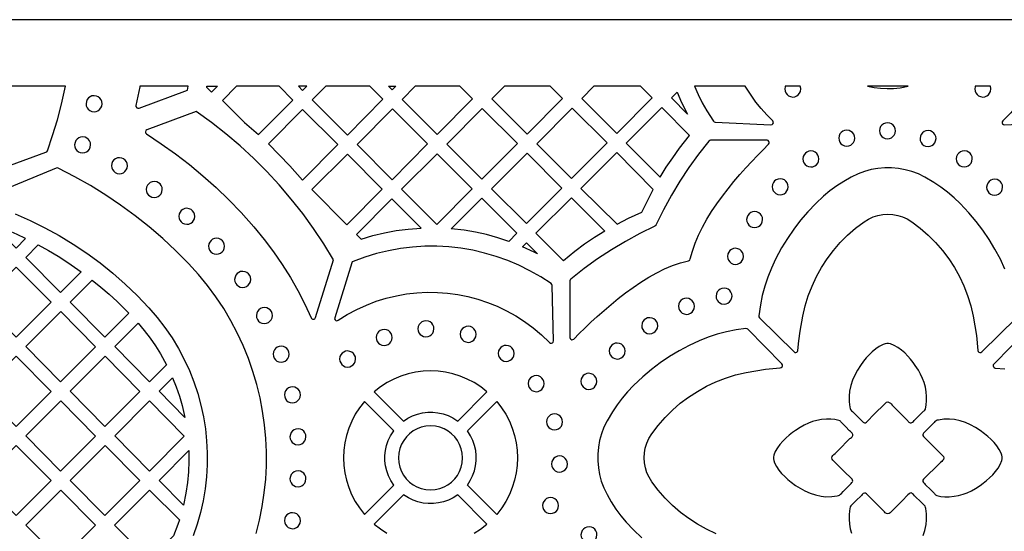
# Model space of a CAD drawing. Header units: millimetres. Extents: x -1176 to 822, y -1617 to -119.
# Tile 55 of 119: x -689 to -482, y -227 to -119. Entities that reach past the tile are written whole.
import ezdxf

# ---------------------------------------------------------------- set-up
doc = ezdxf.new("R2010")
doc.units = ezdxf.units.MM
doc.layers.add('pattern', color=5, linetype='Continuous', true_color=0x0000ff)

msp = doc.modelspace()

# ---------------------------------------------------------------- linework, layer by layer
at = {"layer": 'pattern'}
for points in [[(-1176, -1616.8), (822, -1616.8), (822, -118.96), (-1176, -118.96)], [(-692.64, -132.96), (-693.45, -136.12), (-694.38, -139.25), (-695.44, -142.34), (-696.62, -145.39), (-697.93, -148.4), (-699.5, -151.63), (-699.56, -151.86), (-699.5, -152.07), (-699.36, -152.24), (-699.17, -152.33), (-698.91, -152.31), (-683.94, -146.86), (-683.79, -146.78), (-683.65, -146.57), (-682.54, -143.32), (-681.54, -140.04), (-680.67, -136.72), (-679.83, -132.96)], [(-647.86, -132.96), (-649.13, -134.23), (-650.12, -133.23), (-650.08, -132.96)], [(-643.81, -132.96), (-646.82, -135.96), (-642.15, -140.58), (-639.23, -143.12), (-631.96, -135.86), (-634.83, -132.96)], [(-629.06, -132.96), (-630.8, -132.96), (-629.94, -133.83)], [(-615.81, -132.96), (-625.02, -132.96), (-627.89, -135.84), (-620.5, -143.23), (-613.04, -135.7)], [(-610.33, -132.96), (-611.07, -133.71), (-611.83, -132.96)], [(-596.82, -132.96), (-606.23, -132.96), (-609.01, -135.72), (-601.6, -143.12), (-594.16, -135.62)], [(-577.81, -132.96), (-587.43, -132.96), (-590.11, -135.61), (-582.7, -143.02), (-575.26, -135.51)], [(-558.85, -132.96), (-568.62, -132.96), (-571.19, -135.53), (-563.84, -142.88), (-556.38, -135.43)], [(-548.92, -138.81), (-552.31, -135.41), (-551.14, -134.23), (-550.18, -136.37)], [(-547.49, -132.96), (-546.7, -134.71), (-545.83, -136.43), (-544.88, -138.11), (-543.46, -140.34), (-543.32, -140.48), (-543.09, -140.55), (-531.37, -141.07), (-531.13, -141.03), (-530.96, -140.89), (-530.87, -140.69), (-530.88, -140.47), (-531.01, -140.25), (-532.26, -138.97), (-533.44, -137.65), (-534.54, -136.29), (-535.56, -134.87), (-536.78, -132.96)], [(-528.36, -132.96), (-528.38, -133.05), (-528.46, -133.54), (-528.4, -133.98), (-528.24, -134.38), (-527.99, -134.71), (-527.66, -134.98), (-527.27, -135.15), (-526.77, -135.23), (-526.34, -135.17), (-525.94, -135.01), (-525.61, -134.76), (-525.34, -134.43), (-525.16, -134.04), (-525.09, -133.54), (-525.09, -133.45), (-525.19, -132.96)], [(-511.03, -132.96), (-509.68, -133.23), (-508.32, -133.39), (-506.95, -133.46), (-505.57, -133.42), (-504.21, -133.28), (-502.53, -132.96)], [(-488.37, -132.96), (-488.4, -133.05), (-488.47, -133.54), (-488.41, -133.98), (-488.25, -134.38), (-488, -134.71), (-487.67, -134.98), (-487.29, -135.15), (-486.79, -135.23), (-486.35, -135.17), (-485.95, -135.01), (-485.62, -134.76), (-485.35, -134.43), (-485.18, -134.04), (-485.1, -133.54), (-485.1, -133.45), (-485.2, -132.96)], [(-476.78, -132.96), (-477.7, -134.42), (-478.69, -135.85), (-479.77, -137.23), (-480.92, -138.56), (-482.55, -140.25), (-482.68, -140.45), (-482.69, -140.67), (-482.61, -140.87), (-482.45, -141.02), (-482.19, -141.07), (-470.48, -140.55), (-470.28, -140.51), (-470.1, -140.34), (-469.04, -138.7), (-468.06, -137.03), (-467.16, -135.32), (-466.07, -132.96)], [(-675.5, -136.64), (-675.45, -137.07), (-675.28, -137.47), (-675.03, -137.8), (-674.71, -138.07), (-674.32, -138.24), (-673.82, -138.32), (-673.38, -138.26), (-672.99, -138.1), (-672.65, -137.85), (-672.39, -137.52), (-672.21, -137.14), (-672.13, -136.64), (-672.19, -136.2), (-672.35, -135.8), (-672.61, -135.47), (-672.93, -135.2), (-673.32, -135.02), (-673.82, -134.95), (-674.26, -135.01), (-674.65, -135.17), (-674.99, -135.42), (-675.25, -135.75), (-675.43, -136.14)], [(-637.14, -145.08), (-634.84, -147.36), (-632.62, -149.7), (-629.98, -152.71), (-622.55, -145.2), (-629.94, -137.88)], [(-611.1, -152.62), (-603.66, -145.11), (-611.03, -137.74), (-618.47, -145.25)], [(-592.13, -137.64), (-599.57, -145.15), (-592.24, -152.49), (-584.73, -145.04)], [(-573.34, -152.38), (-565.86, -144.9), (-573.23, -137.54), (-580.67, -145.05)], [(-554.69, -152.1), (-553.4, -150.02), (-552.05, -147.99), (-550.64, -146.01), (-548.54, -143.29), (-554.34, -137.43), (-561.82, -144.91)], [(-508.54, -142.34), (-508.48, -142.77), (-508.32, -143.17), (-508.07, -143.51), (-507.74, -143.77), (-507.35, -143.95), (-506.85, -144.02), (-506.42, -143.97), (-506.02, -143.8), (-505.69, -143.55), (-505.42, -143.22), (-505.25, -142.84), (-505.17, -142.34), (-505.23, -141.9), (-505.39, -141.5), (-505.64, -141.17), (-505.97, -140.9), (-506.35, -140.73), (-506.85, -140.65), (-507.29, -140.71), (-507.69, -140.87), (-508.02, -141.12), (-508.29, -141.45), (-508.46, -141.84)], [(-517.11, -143.89), (-517.05, -144.33), (-516.89, -144.72), (-516.64, -145.06), (-516.31, -145.32), (-515.92, -145.5), (-515.42, -145.58), (-514.98, -145.52), (-514.59, -145.36), (-514.25, -145.1), (-513.99, -144.78), (-513.81, -144.39), (-513.74, -143.89), (-513.79, -143.45), (-513.96, -143.06), (-514.21, -142.72), (-514.54, -142.46), (-514.92, -142.28), (-515.42, -142.2), (-515.86, -142.26), (-516.25, -142.42), (-516.59, -142.68), (-516.85, -143), (-517.03, -143.39)], [(-500, -143.97), (-499.94, -144.41), (-499.78, -144.81), (-499.53, -145.14), (-499.2, -145.41), (-498.82, -145.58), (-498.32, -145.66), (-497.88, -145.6), (-497.49, -145.44), (-497.15, -145.19), (-496.88, -144.86), (-496.71, -144.47), (-496.63, -143.97), (-496.69, -143.54), (-496.85, -143.14), (-497.1, -142.8), (-497.43, -142.54), (-497.82, -142.36), (-498.32, -142.29), (-498.75, -142.34), (-499.15, -142.51), (-499.49, -142.76), (-499.75, -143.09), (-499.93, -143.47)], [(-677.91, -145.3), (-677.85, -145.74), (-677.69, -146.13), (-677.44, -146.47), (-677.11, -146.74), (-676.72, -146.91), (-676.22, -146.99), (-675.79, -146.93), (-675.39, -146.77), (-675.05, -146.52), (-674.79, -146.19), (-674.61, -145.8), (-674.54, -145.3), (-674.6, -144.86), (-674.76, -144.47), (-675.01, -144.13), (-675.34, -143.87), (-675.72, -143.69), (-676.22, -143.62), (-676.66, -143.67), (-677.05, -143.84), (-677.39, -144.09), (-677.66, -144.41), (-677.83, -144.8)], [(-544.07, -144.34), (-544.25, -144.36), (-544.45, -144.51), (-546.61, -147.26), (-548.64, -150.06), (-550.55, -152.94), (-552.33, -155.9), (-553.99, -158.94), (-555.59, -162.19), (-555.62, -162.25), (-555.82, -162.42), (-558.96, -163.96), (-562, -165.61), (-564.96, -167.39), (-567.84, -169.28), (-570.65, -171.31), (-573.5, -173.55), (-573.62, -173.68), (-573.67, -173.92), (-573.67, -185.8), (-573.62, -186.03), (-573.48, -186.19), (-573.28, -186.28), (-573.07, -186.27), (-572.85, -186.14), (-571.73, -185.01), (-570.53, -183.83), (-569.26, -182.61), (-567.91, -181.37), (-566.5, -180.11), (-565.03, -178.86), (-563.52, -177.63), (-561.96, -176.42), (-560.36, -175.27), (-558.73, -174.18), (-557.09, -173.16), (-555.42, -172.23), (-553.75, -171.4), (-552.07, -170.69), (-550.4, -170.11), (-548.71, -169.67), (-548.55, -169.62), (-548.44, -169.53), (-548.34, -169.3), (-547.91, -167.64), (-547.33, -165.97), (-546.62, -164.29), (-545.8, -162.62), (-544.87, -160.96), (-543.85, -159.31), (-542.76, -157.68), (-541.6, -156.09), (-540.4, -154.53), (-539.17, -153.01), (-537.92, -151.54), (-536.66, -150.13), (-535.41, -148.79), (-534.19, -147.51), (-533.01, -146.31), (-531.86, -145.17), (-531.73, -144.97), (-531.72, -144.76), (-531.79, -144.56), (-531.95, -144.41), (-532.19, -144.34)], [(-575.36, -154.4), (-582.7, -147.07), (-590.21, -154.51), (-582.84, -161.87)], [(-556.16, -154.69), (-563.84, -146.93), (-571.36, -154.44), (-563.76, -161.96), (-561.37, -160.75), (-558.54, -159.48), (-557.72, -157.74)], [(-524.65, -148.26), (-524.59, -148.7), (-524.43, -149.1), (-524.18, -149.43), (-523.85, -149.7), (-523.46, -149.87), (-522.96, -149.95), (-522.53, -149.89), (-522.13, -149.73), (-521.8, -149.48), (-521.53, -149.15), (-521.36, -148.76), (-521.28, -148.26), (-521.34, -147.83), (-521.5, -147.43), (-521.75, -147.09), (-522.08, -146.83), (-522.47, -146.65), (-522.96, -146.58), (-523.4, -146.64), (-523.8, -146.8), (-524.13, -147.05), (-524.4, -147.38), (-524.58, -147.76)], [(-492.37, -148.24), (-492.31, -148.68), (-492.15, -149.07), (-491.89, -149.41), (-491.57, -149.67), (-491.18, -149.85), (-490.68, -149.93), (-490.24, -149.87), (-489.85, -149.71), (-489.51, -149.45), (-489.25, -149.13), (-489.07, -148.74), (-489, -148.24), (-489.05, -147.8), (-489.22, -147.41), (-489.47, -147.07), (-489.79, -146.81), (-490.18, -146.63), (-490.68, -146.55), (-491.12, -146.61), (-491.51, -146.77), (-491.85, -147.03), (-492.11, -147.35), (-492.29, -147.74)], [(-670.17, -149.68), (-670.11, -150.12), (-669.95, -150.51), (-669.69, -150.85), (-669.37, -151.11), (-668.98, -151.29), (-668.48, -151.37), (-668.04, -151.31), (-667.65, -151.15), (-667.31, -150.89), (-667.05, -150.57), (-666.87, -150.18), (-666.8, -149.68), (-666.85, -149.24), (-667.02, -148.85), (-667.27, -148.51), (-667.59, -148.25), (-667.98, -148.07), (-668.48, -147.99), (-668.92, -148.05), (-669.31, -148.21), (-669.65, -148.47), (-669.91, -148.79), (-670.09, -149.18)], [(-620.6, -162.12), (-613.16, -154.61), (-620.5, -147.28), (-628.02, -154.71)], [(-609.11, -154.61), (-601.7, -162.02), (-594.26, -154.51), (-601.6, -147.17)], [(-662.83, -154.69), (-662.77, -155.13), (-662.61, -155.52), (-662.36, -155.86), (-662.03, -156.12), (-661.64, -156.3), (-661.14, -156.38), (-660.71, -156.32), (-660.31, -156.16), (-659.98, -155.91), (-659.71, -155.58), (-659.53, -155.19), (-659.46, -154.69), (-659.52, -154.25), (-659.68, -153.86), (-659.93, -153.52), (-660.26, -153.26), (-660.64, -153.08), (-661.14, -153), (-661.58, -153.06), (-661.98, -153.22), (-662.31, -153.48), (-662.58, -153.8), (-662.75, -154.19)], [(-531.12, -154.11), (-531.07, -154.54), (-530.9, -154.94), (-530.65, -155.27), (-530.32, -155.54), (-529.94, -155.72), (-529.44, -155.79), (-529, -155.73), (-528.61, -155.57), (-528.27, -155.32), (-528, -154.99), (-527.83, -154.61), (-527.75, -154.11), (-527.81, -153.67), (-527.97, -153.27), (-528.22, -152.94), (-528.55, -152.67), (-528.94, -152.49), (-529.44, -152.42), (-529.88, -152.48), (-530.27, -152.64), (-530.61, -152.89), (-530.87, -153.22), (-531.05, -153.61)], [(-485.98, -154.21), (-485.92, -154.65), (-485.76, -155.04), (-485.51, -155.38), (-485.18, -155.64), (-484.79, -155.82), (-484.29, -155.89), (-483.86, -155.84), (-483.46, -155.67), (-483.12, -155.42), (-482.86, -155.1), (-482.68, -154.71), (-482.61, -154.21), (-482.67, -153.77), (-482.83, -153.38), (-483.08, -153.04), (-483.41, -152.77), (-483.79, -152.6), (-484.29, -152.52), (-484.73, -152.58), (-485.13, -152.74), (-485.46, -152.99), (-485.73, -153.32), (-485.9, -153.71)], [(-617.61, -165.12), (-615.16, -164.39), (-612.69, -163.79), (-610.21, -163.34), (-607.7, -163.01), (-604.96, -162.81), (-611.14, -156.64), (-618.58, -164.15)], [(-586.56, -165.59), (-588.87, -164.82), (-591.2, -164.18), (-593.54, -163.66), (-595.92, -163.25), (-598.65, -162.94), (-592.24, -156.53), (-584.87, -163.9)], [(-566.35, -163.42), (-568.51, -164.77), (-570.6, -166.2), (-572.63, -167.72), (-575.03, -169.7), (-580.82, -163.9), (-573.34, -156.43)], [(-655.98, -160.33), (-655.92, -160.77), (-655.76, -161.16), (-655.51, -161.5), (-655.18, -161.76), (-654.79, -161.94), (-654.29, -162.01), (-653.85, -161.96), (-653.46, -161.79), (-653.12, -161.54), (-652.86, -161.21), (-652.68, -160.83), (-652.61, -160.33), (-652.66, -159.89), (-652.82, -159.5), (-653.08, -159.16), (-653.4, -158.89), (-653.79, -158.72), (-654.29, -158.64), (-654.73, -158.7), (-655.12, -158.86), (-655.46, -159.11), (-655.72, -159.44), (-655.9, -159.83)], [(-536.49, -161.01), (-536.43, -161.45), (-536.27, -161.85), (-536.02, -162.18), (-535.69, -162.45), (-535.3, -162.62), (-534.8, -162.7), (-534.37, -162.64), (-533.97, -162.48), (-533.64, -162.23), (-533.37, -161.9), (-533.2, -161.51), (-533.12, -161.01), (-533.18, -160.58), (-533.34, -160.18), (-533.59, -159.84), (-533.92, -159.58), (-534.31, -159.4), (-534.8, -159.33), (-535.24, -159.38), (-535.64, -159.55), (-535.97, -159.8), (-536.24, -160.13), (-536.41, -160.51)], [(-695.09, -162.07), (-690.23, -167), (-688.22, -164.98), (-690.03, -164.14), (-691.86, -163.34)], [(-649.72, -166.62), (-649.66, -167.06), (-649.5, -167.45), (-649.25, -167.79), (-648.92, -168.05), (-648.54, -168.23), (-648.04, -168.3), (-647.6, -168.25), (-647.2, -168.08), (-646.87, -167.83), (-646.6, -167.5), (-646.43, -167.12), (-646.35, -166.62), (-646.41, -166.18), (-646.57, -165.79), (-646.82, -165.45), (-647.15, -165.18), (-647.54, -165.01), (-648.04, -164.93), (-648.47, -164.99), (-648.87, -165.15), (-649.2, -165.4), (-649.47, -165.73), (-649.65, -166.12)], [(-685.55, -166.34), (-683.44, -167.5), (-681.38, -168.73), (-679.36, -170.02), (-676.51, -172), (-680.88, -176.38), (-688.18, -168.99)], [(-577.64, -174.49), (-579.83, -173.07), (-582.08, -171.78), (-584.4, -170.63), (-586.76, -169.63), (-589.17, -168.77), (-591.62, -168.05), (-594.1, -167.47), (-596.61, -167.05), (-599.14, -166.76), (-601.68, -166.63), (-604.23, -166.64), (-606.78, -166.8), (-609.32, -167.1), (-611.85, -167.56), (-614.36, -168.16), (-616.84, -168.92), (-619.32, -169.84), (-619.47, -169.93), (-619.6, -170.14), (-623.18, -181.65), (-623.2, -181.9), (-623.1, -182.1), (-622.92, -182.24), (-622.7, -182.28), (-622.46, -182.2), (-620.52, -180.99), (-618.53, -179.93), (-616.5, -179), (-614.43, -178.21), (-612.33, -177.56), (-610.2, -177.04), (-608.06, -176.66), (-605.9, -176.42), (-603.73, -176.31), (-601.57, -176.33), (-599.41, -176.49), (-597.27, -176.78), (-595.15, -177.2), (-593.05, -177.75), (-590.99, -178.43), (-588.97, -179.25), (-586.99, -180.19), (-585.07, -181.26), (-583.21, -182.46), (-581.41, -183.78), (-579.69, -185.23), (-577.99, -186.86), (-577.79, -186.99), (-577.57, -187.01), (-577.37, -186.93), (-577.22, -186.77), (-577.16, -186.52), (-577.43, -174.88), (-577.47, -174.68)], [(-580.53, -168.24), (-581.21, -167.89), (-583.66, -166.74), (-582.85, -165.92)], [(-540.52, -168.75), (-540.46, -169.18), (-540.3, -169.58), (-540.04, -169.92), (-539.72, -170.18), (-539.33, -170.36), (-538.83, -170.43), (-538.39, -170.38), (-538, -170.21), (-537.66, -169.96), (-537.4, -169.63), (-537.22, -169.25), (-537.15, -168.75), (-537.2, -168.31), (-537.37, -167.91), (-537.62, -167.58), (-537.94, -167.31), (-538.33, -167.14), (-538.83, -167.06), (-539.27, -167.12), (-539.66, -167.28), (-540, -167.53), (-540.26, -167.86), (-540.44, -168.25)], [(-697.53, -178.37), (-690.18, -171), (-682.88, -178.4), (-690.22, -185.77)], [(-644.23, -173.6), (-644.17, -174.04), (-644.01, -174.43), (-643.75, -174.77), (-643.43, -175.03), (-643.04, -175.21), (-642.54, -175.28), (-642.1, -175.23), (-641.71, -175.06), (-641.37, -174.81), (-641.11, -174.49), (-640.93, -174.1), (-640.86, -173.6), (-640.91, -173.16), (-641.07, -172.77), (-641.33, -172.43), (-641.65, -172.16), (-642.04, -171.99), (-642.54, -171.91), (-642.98, -171.97), (-643.37, -172.13), (-643.71, -172.38), (-643.97, -172.71), (-644.15, -173.1)], [(-674.21, -173.73), (-672.41, -175.2), (-670.66, -176.71), (-668.95, -178.27), (-666.49, -180.71), (-671.53, -185.77), (-678.83, -178.37)], [(-542.93, -177.12), (-542.88, -177.55), (-542.71, -177.95), (-542.46, -178.28), (-542.13, -178.55), (-541.75, -178.73), (-541.25, -178.8), (-540.81, -178.74), (-540.42, -178.58), (-540.08, -178.33), (-539.82, -178), (-539.64, -177.62), (-539.56, -177.12), (-539.62, -176.68), (-539.78, -176.28), (-540.03, -175.95), (-540.36, -175.68), (-540.75, -175.5), (-541.25, -175.43), (-541.68, -175.49), (-542.08, -175.65), (-542.42, -175.9), (-542.68, -176.23), (-542.86, -176.62)], [(-550.84, -179.26), (-550.78, -179.7), (-550.62, -180.09), (-550.37, -180.43), (-550.04, -180.69), (-549.65, -180.87), (-549.15, -180.95), (-548.72, -180.89), (-548.32, -180.73), (-547.98, -180.47), (-547.72, -180.15), (-547.54, -179.76), (-547.47, -179.26), (-547.53, -178.82), (-547.69, -178.43), (-547.94, -178.09), (-548.27, -177.83), (-548.65, -177.65), (-549.15, -177.57), (-549.59, -177.63), (-549.99, -177.79), (-550.32, -178.05), (-550.59, -178.37), (-550.76, -178.76)], [(-639.66, -181.2), (-639.6, -181.64), (-639.44, -182.04), (-639.19, -182.37), (-638.86, -182.64), (-638.48, -182.81), (-637.98, -182.89), (-637.54, -182.83), (-637.14, -182.67), (-636.81, -182.42), (-636.54, -182.09), (-636.37, -181.7), (-636.29, -181.2), (-636.35, -180.76), (-636.51, -180.37), (-636.76, -180.03), (-637.09, -179.77), (-637.48, -179.59), (-637.98, -179.52), (-638.41, -179.57), (-638.81, -179.74), (-639.15, -179.99), (-639.41, -180.32), (-639.59, -180.7)], [(-680.83, -180.38), (-673.53, -187.78), (-680.88, -195.15), (-688.18, -187.75)], [(-605.66, -184), (-605.6, -184.44), (-605.44, -184.83), (-605.19, -185.17), (-604.86, -185.43), (-604.47, -185.61), (-603.97, -185.68), (-603.54, -185.63), (-603.14, -185.46), (-602.81, -185.21), (-602.54, -184.89), (-602.37, -184.5), (-602.29, -184), (-602.35, -183.56), (-602.51, -183.17), (-602.76, -182.83), (-603.09, -182.56), (-603.47, -182.39), (-603.97, -182.31), (-604.41, -182.37), (-604.81, -182.53), (-605.14, -182.78), (-605.41, -183.11), (-605.58, -183.5)], [(-558.57, -183.34), (-558.51, -183.77), (-558.35, -184.17), (-558.1, -184.5), (-557.77, -184.77), (-557.39, -184.95), (-556.89, -185.02), (-556.45, -184.96), (-556.05, -184.8), (-555.72, -184.55), (-555.45, -184.22), (-555.28, -183.84), (-555.2, -183.34), (-555.26, -182.9), (-555.42, -182.5), (-555.67, -182.17), (-556, -181.9), (-556.39, -181.72), (-556.89, -181.65), (-557.32, -181.71), (-557.72, -181.87), (-558.06, -182.12), (-558.32, -182.45), (-558.5, -182.84)], [(-664.55, -182.8), (-663.25, -184.35), (-662.04, -185.94), (-660.91, -187.57), (-659.85, -189.27), (-658.59, -191.55), (-662.18, -195.15), (-669.48, -187.75)], [(-614.45, -185.81), (-614.4, -186.25), (-614.23, -186.64), (-613.98, -186.98), (-613.66, -187.24), (-613.27, -187.42), (-612.77, -187.5), (-612.33, -187.44), (-611.94, -187.28), (-611.6, -187.02), (-611.34, -186.7), (-611.16, -186.31), (-611.08, -185.81), (-611.14, -185.37), (-611.3, -184.98), (-611.55, -184.64), (-611.88, -184.38), (-612.27, -184.2), (-612.77, -184.12), (-613.21, -184.18), (-613.6, -184.34), (-613.94, -184.6), (-614.2, -184.92), (-614.38, -185.31)], [(-596.78, -185.15), (-596.72, -185.59), (-596.56, -185.98), (-596.31, -186.32), (-595.98, -186.59), (-595.59, -186.76), (-595.09, -186.84), (-594.65, -186.78), (-594.26, -186.62), (-593.92, -186.37), (-593.66, -186.04), (-593.48, -185.65), (-593.41, -185.15), (-593.47, -184.71), (-593.63, -184.32), (-593.88, -183.98), (-594.21, -183.72), (-594.59, -183.54), (-595.09, -183.47), (-595.53, -183.52), (-595.92, -183.69), (-596.26, -183.94), (-596.53, -184.26), (-596.7, -184.65)], [(-636.13, -189.33), (-636.07, -189.77), (-635.91, -190.17), (-635.66, -190.5), (-635.33, -190.77), (-634.94, -190.95), (-634.44, -191.02), (-634.01, -190.96), (-633.61, -190.8), (-633.27, -190.55), (-633.01, -190.22), (-632.83, -189.83), (-632.76, -189.33), (-632.82, -188.9), (-632.98, -188.5), (-633.23, -188.17), (-633.56, -187.9), (-633.94, -187.72), (-634.44, -187.65), (-634.88, -187.71), (-635.28, -187.87), (-635.61, -188.12), (-635.88, -188.45), (-636.05, -188.83)], [(-588.77, -189.16), (-588.71, -189.59), (-588.55, -189.99), (-588.29, -190.33), (-587.97, -190.59), (-587.58, -190.77), (-587.08, -190.84), (-586.64, -190.79), (-586.25, -190.62), (-585.91, -190.37), (-585.65, -190.04), (-585.47, -189.66), (-585.39, -189.16), (-585.45, -188.72), (-585.62, -188.32), (-585.87, -187.99), (-586.19, -187.72), (-586.58, -187.55), (-587.08, -187.47), (-587.52, -187.53), (-587.91, -187.69), (-588.25, -187.94), (-588.51, -188.27), (-588.69, -188.66)], [(-565.41, -188.66), (-565.35, -189.1), (-565.19, -189.5), (-564.93, -189.83), (-564.61, -190.1), (-564.22, -190.27), (-563.72, -190.35), (-563.28, -190.29), (-562.89, -190.13), (-562.55, -189.88), (-562.29, -189.55), (-562.11, -189.16), (-562.04, -188.66), (-562.09, -188.22), (-562.26, -187.83), (-562.51, -187.49), (-562.83, -187.23), (-563.22, -187.05), (-563.72, -186.98), (-564.16, -187.04), (-564.55, -187.2), (-564.89, -187.45), (-565.15, -187.78), (-565.33, -188.16)], [(-507.29, -199.61), (-507.04, -199.42), (-506.78, -199.38), (-506.47, -199.47), (-506.24, -199.62), (-506.06, -199.8), (-505.83, -200.06), (-504.59, -201.31), (-503.35, -202.56), (-502.73, -203.19), (-502.6, -203.34), (-502.47, -203.49), (-502.33, -203.63), (-502.07, -203.77), (-501.84, -203.76), (-501.61, -203.64), (-501.39, -203.46), (-501.21, -203.27), (-501.07, -203.12), (-500.17, -202.23), (-499.28, -201.34), (-499.14, -201.22), (-499.01, -201.09), (-498.88, -200.87), (-498.7, -200.02), (-498.62, -199.18), (-498.62, -198.25), (-498.7, -197.22), (-498.87, -196.25), (-499.13, -195.32), (-499.46, -194.43), (-499.87, -193.57), (-500.35, -192.72), (-501, -191.72), (-501.46, -191.08), (-501.99, -190.41), (-502.59, -189.73), (-503.23, -189.07), (-503.92, -188.46), (-504.65, -187.92), (-505.41, -187.48), (-506.22, -187.15), (-506.61, -187.08), (-506.98, -187.08), (-507.34, -187.16), (-507.79, -187.31), (-508.57, -187.71), (-509.33, -188.21), (-510.04, -188.81), (-510.7, -189.45), (-511.31, -190.12), (-511.88, -190.81), (-512.55, -191.72), (-513.18, -192.7), (-513.74, -193.73), (-514.21, -194.8), (-514.58, -195.9), (-514.83, -197.12), (-514.93, -198.13), (-514.91, -199.37), (-514.75, -200.49), (-514.71, -200.75), (-514.61, -201), (-514.43, -201.22), (-514.23, -201.42), (-513.88, -201.74), (-512.39, -203.21), (-512.17, -203.44), (-511.99, -203.61), (-511.82, -203.73), (-511.67, -203.78), (-511.49, -203.75), (-511.29, -203.63), (-511, -203.37), (-509.76, -202.12)], [(-690.22, -204.53), (-682.88, -197.16), (-690.18, -189.77), (-697.53, -197.13)], [(-664.18, -197.16), (-671.53, -204.53), (-678.83, -197.13), (-671.49, -189.77)], [(-622.14, -190.35), (-622.08, -190.78), (-621.92, -191.18), (-621.67, -191.52), (-621.34, -191.78), (-620.96, -191.96), (-620.46, -192.03), (-620.02, -191.97), (-619.62, -191.81), (-619.29, -191.56), (-619.02, -191.23), (-618.85, -190.85), (-618.77, -190.35), (-618.83, -189.91), (-618.99, -189.51), (-619.24, -189.18), (-619.57, -188.91), (-619.96, -188.74), (-620.46, -188.66), (-620.89, -188.72), (-621.29, -188.88), (-621.63, -189.13), (-621.89, -189.46), (-622.07, -189.85)], [(-654.7, -202.64), (-660.14, -197.13), (-657.3, -194.29), (-656.54, -196.21), (-655.87, -198.14), (-655.29, -200.11)], [(-608.72, -203.4), (-607.77, -202.78), (-606.78, -202.29), (-605.74, -201.92), (-604.68, -201.67), (-603.6, -201.54), (-602.52, -201.54), (-601.44, -201.65), (-600.37, -201.89), (-599.33, -202.25), (-598.33, -202.73), (-597.3, -203.4), (-591.13, -197.23), (-592.45, -196.21), (-593.83, -195.32), (-595.27, -194.57), (-596.76, -193.95), (-598.29, -193.48), (-599.84, -193.13), (-601.41, -192.93), (-602.99, -192.86), (-604.58, -192.92), (-606.15, -193.13), (-607.7, -193.47), (-609.23, -193.94), (-610.72, -194.56), (-612.16, -195.3), (-613.54, -196.19), (-614.89, -197.23)], [(-582.47, -195.53), (-582.42, -195.97), (-582.26, -196.37), (-582, -196.7), (-581.68, -196.97), (-581.29, -197.14), (-580.79, -197.22), (-580.35, -197.16), (-579.96, -197), (-579.62, -196.75), (-579.36, -196.42), (-579.18, -196.03), (-579.1, -195.53), (-579.16, -195.1), (-579.32, -194.7), (-579.58, -194.36), (-579.9, -194.1), (-580.29, -193.92), (-580.79, -193.85), (-581.23, -193.9), (-581.62, -194.07), (-581.96, -194.32), (-582.22, -194.65), (-582.4, -195.03)], [(-571.37, -195.05), (-571.32, -195.49), (-571.15, -195.88), (-570.9, -196.22), (-570.57, -196.48), (-570.19, -196.66), (-569.69, -196.73), (-569.25, -196.68), (-568.86, -196.52), (-568.52, -196.26), (-568.26, -195.94), (-568.08, -195.55), (-568.01, -195.05), (-568.06, -194.61), (-568.22, -194.22), (-568.48, -193.88), (-568.8, -193.61), (-569.19, -193.44), (-569.69, -193.36), (-570.13, -193.42), (-570.52, -193.58), (-570.86, -193.83), (-571.12, -194.16), (-571.3, -194.55)], [(-633.76, -197.89), (-633.7, -198.33), (-633.54, -198.73), (-633.29, -199.06), (-632.96, -199.33), (-632.58, -199.5), (-632.07, -199.58), (-631.64, -199.52), (-631.24, -199.36), (-630.91, -199.11), (-630.64, -198.78), (-630.47, -198.39), (-630.39, -197.89), (-630.45, -197.46), (-630.61, -197.06), (-630.86, -196.72), (-631.19, -196.46), (-631.58, -196.28), (-632.07, -196.21), (-632.51, -196.26), (-632.91, -196.43), (-633.25, -196.68), (-633.51, -197.01), (-633.69, -197.39)], [(-680.88, -213.92), (-688.18, -206.52), (-680.83, -199.15), (-673.53, -206.55)], [(-669.48, -206.52), (-662.14, -199.15), (-654.84, -206.55), (-662.18, -213.92)], [(-616.93, -223.03), (-610.76, -216.86), (-611.38, -215.92), (-611.87, -214.92), (-612.24, -213.89), (-612.49, -212.82), (-612.62, -211.74), (-612.63, -210.66), (-612.51, -209.58), (-612.27, -208.52), (-611.91, -207.48), (-611.43, -206.48), (-610.76, -205.44), (-616.93, -199.28), (-617.95, -200.59), (-618.84, -201.98), (-619.59, -203.42), (-620.21, -204.91), (-620.69, -206.43), (-621.03, -207.98), (-621.24, -209.56), (-621.31, -211.14), (-621.24, -212.72), (-621.04, -214.29), (-620.7, -215.85), (-620.22, -217.37), (-619.61, -218.86), (-618.86, -220.3), (-617.97, -221.69)], [(-595.26, -216.87), (-594.64, -215.92), (-594.15, -214.92), (-593.77, -213.89), (-593.52, -212.82), (-593.4, -211.75), (-593.39, -210.66), (-593.51, -209.58), (-593.75, -208.52), (-594.11, -207.48), (-594.59, -206.48), (-595.26, -205.44), (-589.09, -199.28), (-588.06, -200.59), (-587.18, -201.98), (-586.42, -203.42), (-585.81, -204.91), (-585.33, -206.43), (-584.99, -207.98), (-584.78, -209.56), (-584.71, -211.14), (-584.78, -212.72), (-584.98, -214.29), (-585.32, -215.85), (-585.8, -217.37), (-586.41, -218.86), (-587.16, -220.3), (-588.04, -221.69), (-589.09, -223.03)], [(-578.6, -203.56), (-578.54, -204), (-578.38, -204.4), (-578.13, -204.73), (-577.8, -205), (-577.41, -205.17), (-576.91, -205.25), (-576.48, -205.19), (-576.08, -205.03), (-575.75, -204.78), (-575.48, -204.45), (-575.3, -204.06), (-575.23, -203.56), (-575.29, -203.13), (-575.45, -202.73), (-575.7, -202.39), (-576.03, -202.13), (-576.42, -201.95), (-576.91, -201.88), (-577.35, -201.93), (-577.75, -202.1), (-578.08, -202.35), (-578.35, -202.68), (-578.52, -203.06)], [(-518.33, -211.66), (-518.51, -211.41), (-518.56, -211.16), (-518.47, -210.85), (-518.32, -210.62), (-518.13, -210.43), (-517.87, -210.2), (-516.62, -208.96), (-515.37, -207.72), (-514.74, -207.1), (-514.6, -206.97), (-514.44, -206.85), (-514.31, -206.71), (-514.17, -206.45), (-514.17, -206.21), (-514.29, -205.98), (-514.47, -205.77), (-514.66, -205.58), (-514.81, -205.44), (-515.7, -204.55), (-516.59, -203.65), (-516.71, -203.52), (-516.84, -203.38), (-517.07, -203.25), (-517.91, -203.07), (-518.75, -202.99), (-519.69, -202.99), (-520.72, -203.08), (-521.69, -203.25), (-522.61, -203.5), (-523.5, -203.84), (-524.37, -204.25), (-525.22, -204.73), (-526.22, -205.38), (-526.85, -205.84), (-527.52, -206.37), (-528.2, -206.96), (-528.86, -207.6), (-529.47, -208.3), (-530.01, -209.03), (-530.45, -209.78), (-530.78, -210.59), (-530.86, -210.99), (-530.85, -211.35), (-530.78, -211.71), (-530.62, -212.16), (-530.23, -212.95), (-529.72, -213.7), (-529.13, -214.41), (-528.48, -215.08), (-527.82, -215.68), (-527.13, -216.25), (-526.21, -216.93), (-525.24, -217.55), (-524.21, -218.11), (-523.13, -218.58), (-522.03, -218.95), (-520.82, -219.21), (-519.79, -219.31), (-518.56, -219.28), (-517.45, -219.13), (-517.19, -219.08), (-516.93, -218.98), (-516.72, -218.81), (-516.53, -218.61), (-516.19, -218.25), (-514.72, -216.77), (-514.5, -216.55), (-514.32, -216.36), (-514.2, -216.2), (-514.15, -216.04), (-514.18, -215.87), (-514.31, -215.66), (-514.56, -215.38), (-515.82, -214.14)], [(-495.24, -210.65), (-495.05, -210.89), (-495, -211.15), (-495.09, -211.46), (-495.24, -211.69), (-495.43, -211.88), (-495.68, -212.11), (-496.94, -213.35), (-498.19, -214.59), (-498.82, -215.21), (-498.96, -215.34), (-499.12, -215.46), (-499.25, -215.6), (-499.39, -215.86), (-499.39, -216.09), (-499.27, -216.32), (-499.09, -216.54), (-498.9, -216.73), (-498.75, -216.87), (-497.86, -217.76), (-496.97, -218.65), (-496.85, -218.79), (-496.72, -218.92), (-496.49, -219.05), (-495.65, -219.24), (-494.81, -219.31), (-493.87, -219.31), (-492.84, -219.23), (-491.87, -219.06), (-490.95, -218.8), (-490.06, -218.47), (-489.19, -218.06), (-488.34, -217.58), (-487.34, -216.93), (-486.71, -216.47), (-486.04, -215.94), (-485.36, -215.35), (-484.7, -214.7), (-484.09, -214.01), (-483.55, -213.28), (-483.11, -212.53), (-482.78, -211.72), (-482.7, -211.32), (-482.71, -210.95), (-482.78, -210.6), (-482.94, -210.15), (-483.33, -209.36), (-483.84, -208.61), (-484.43, -207.9), (-485.08, -207.23), (-485.74, -206.63), (-486.43, -206.06), (-487.35, -205.38), (-488.32, -204.75), (-489.35, -204.2), (-490.43, -203.73), (-491.53, -203.36), (-492.75, -203.1), (-493.77, -203), (-495, -203.03), (-496.11, -203.18), (-496.37, -203.22), (-496.63, -203.32), (-496.85, -203.5), (-497.04, -203.7), (-497.37, -204.06), (-498.84, -205.54), (-499.06, -205.76), (-499.24, -205.95), (-499.36, -206.11), (-499.41, -206.27), (-499.38, -206.44), (-499.25, -206.64), (-499, -206.93), (-497.74, -208.17)], [(-632.59, -206.71), (-632.53, -207.14), (-632.37, -207.54), (-632.12, -207.88), (-631.79, -208.14), (-631.4, -208.32), (-630.9, -208.39), (-630.47, -208.33), (-630.07, -208.17), (-629.73, -207.92), (-629.47, -207.59), (-629.29, -207.21), (-629.22, -206.71), (-629.28, -206.27), (-629.44, -205.87), (-629.69, -205.54), (-630.02, -205.27), (-630.4, -205.1), (-630.9, -205.02), (-631.34, -205.08), (-631.74, -205.24), (-632.07, -205.49), (-632.34, -205.82), (-632.51, -206.21)], [(-609.75, -211.15), (-609.68, -212.15), (-609.47, -213.09), (-609.13, -213.99), (-608.67, -214.81), (-608.11, -215.57), (-607.44, -216.23), (-606.7, -216.8), (-605.87, -217.26), (-604.98, -217.6), (-604.03, -217.82), (-603.01, -217.9), (-602.02, -217.82), (-601.07, -217.61), (-600.17, -217.27), (-599.35, -216.81), (-598.6, -216.25), (-597.93, -215.59), (-597.37, -214.84), (-596.91, -214.02), (-596.56, -213.12), (-596.35, -212.18), (-596.27, -211.15), (-596.34, -210.16), (-596.55, -209.21), (-596.89, -208.32), (-597.35, -207.49), (-597.91, -206.74), (-598.57, -206.08), (-599.32, -205.51), (-600.15, -205.05), (-601.04, -204.71), (-601.98, -204.49), (-603.01, -204.41), (-604, -204.48), (-604.95, -204.7), (-605.84, -205.04), (-606.67, -205.49), (-607.42, -206.06), (-608.09, -206.72), (-608.65, -207.47), (-609.11, -208.29), (-609.46, -209.18), (-609.67, -210.13)], [(-682.88, -215.93), (-690.22, -223.3), (-697.53, -215.9), (-690.18, -208.53)], [(-671.53, -223.3), (-678.83, -215.9), (-671.49, -208.53), (-664.19, -215.93)], [(-655, -221.1), (-660.14, -215.89), (-653.87, -209.61), (-653.85, -211.87), (-653.94, -214.11), (-654.15, -216.33), (-654.48, -218.55)], [(-577.55, -212.44), (-577.49, -212.87), (-577.33, -213.27), (-577.07, -213.61), (-576.75, -213.87), (-576.36, -214.05), (-575.86, -214.12), (-575.42, -214.06), (-575.03, -213.9), (-574.69, -213.65), (-574.43, -213.32), (-574.25, -212.94), (-574.18, -212.44), (-574.23, -212), (-574.4, -211.6), (-574.65, -211.27), (-574.97, -211), (-575.36, -210.82), (-575.86, -210.75), (-576.3, -210.81), (-576.69, -210.97), (-577.03, -211.22), (-577.29, -211.55), (-577.47, -211.94)], [(-632.59, -215.56), (-632.53, -215.99), (-632.37, -216.39), (-632.12, -216.73), (-631.79, -216.99), (-631.4, -217.17), (-630.9, -217.24), (-630.47, -217.18), (-630.07, -217.02), (-629.73, -216.77), (-629.47, -216.44), (-629.29, -216.06), (-629.22, -215.56), (-629.28, -215.12), (-629.44, -214.72), (-629.69, -214.39), (-630.02, -214.12), (-630.4, -213.95), (-630.9, -213.87), (-631.34, -213.93), (-631.74, -214.09), (-632.07, -214.34), (-632.34, -214.67), (-632.51, -215.05)], [(-680.83, -217.92), (-673.53, -225.32), (-680.88, -232.68), (-688.18, -225.29)], [(-655.87, -224.21), (-656.19, -225.17), (-657.1, -227.58), (-662.18, -232.68), (-669.49, -225.28), (-662.18, -217.94)], [(-579.43, -221.18), (-579.37, -221.62), (-579.21, -222.02), (-578.96, -222.35), (-578.63, -222.62), (-578.25, -222.79), (-577.75, -222.87), (-577.31, -222.81), (-576.91, -222.65), (-576.58, -222.4), (-576.31, -222.07), (-576.14, -221.68), (-576.06, -221.18), (-576.12, -220.75), (-576.28, -220.35), (-576.53, -220.01), (-576.86, -219.75), (-577.25, -219.57), (-577.75, -219.5), (-578.18, -219.55), (-578.58, -219.72), (-578.91, -219.97), (-579.18, -220.3), (-579.36, -220.68)], [(-633.75, -224.36), (-633.7, -224.8), (-633.53, -225.19), (-633.28, -225.53), (-632.96, -225.8), (-632.57, -225.97), (-632.07, -226.05), (-631.63, -225.99), (-631.24, -225.83), (-630.9, -225.58), (-630.64, -225.25), (-630.46, -224.86), (-630.38, -224.36), (-630.44, -223.93), (-630.6, -223.53), (-630.86, -223.19), (-631.18, -222.93), (-631.57, -222.75), (-632.07, -222.68), (-632.51, -222.73), (-632.9, -222.9), (-633.24, -223.15), (-633.5, -223.48), (-633.68, -223.86)], [(-571.35, -227.33), (-571.29, -227.77), (-571.13, -228.17), (-570.88, -228.5), (-570.55, -228.77), (-570.16, -228.95), (-569.66, -229.02), (-569.23, -228.96), (-568.83, -228.8), (-568.5, -228.55), (-568.23, -228.22), (-568.05, -227.83), (-567.98, -227.33), (-568.04, -226.9), (-568.2, -226.5), (-568.45, -226.16), (-568.78, -225.9), (-569.17, -225.72), (-569.66, -225.65), (-570.1, -225.71), (-570.5, -225.87), (-570.83, -226.12), (-571.1, -226.45), (-571.27, -226.83)]]:
    msp.add_lwpolyline(points, close=True, dxfattribs=at)
for points in [[(-664.34, -137.57), (-654.13, -133.8), (-653.98, -132.96), (-664.2, -132.96), (-664.22, -133.08), (-665.01, -136.99)], [(-627.21, -181.62), (-623.43, -169.5), (-625.46, -166.15), (-627.62, -162.9), (-629.9, -159.75), (-632.31, -156.69), (-634.83, -153.73), (-637.47, -150.87), (-640.22, -148.13), (-643.09, -145.49), (-646.06, -142.97), (-649.13, -140.57), (-652.32, -138.27), (-662.7, -142.1)], [(-662.8, -142.99), (-659.68, -145.05), (-656.66, -147.2), (-653.74, -149.45), (-650.9, -151.8), (-648.15, -154.26), (-645.49, -156.83), (-642.89, -159.52), (-640.18, -162.53), (-638, -165.17), (-636.03, -167.77), (-634.2, -170.44), (-632.49, -173.17), (-630.91, -175.95), (-629.46, -178.79), (-628.14, -181.67)], [(-639.7, -227.04), (-638.99, -224.23), (-638.42, -221.39), (-637.99, -218.53), (-637.7, -215.66), (-637.55, -212.79), (-637.54, -209.91), (-637.67, -207.04), (-637.94, -204.18), (-638.35, -201.34), (-638.89, -198.51), (-639.58, -195.71), (-640.4, -192.94), (-641.35, -190.21), (-642.45, -187.52), (-643.68, -184.87), (-645.04, -182.28), (-646.54, -179.75), (-648.18, -177.28), (-649.95, -174.88), (-651.86, -172.55), (-653.92, -170.28), (-656.59, -167.59), (-659.36, -165.01), (-662.23, -162.55), (-665.19, -160.2), (-668.24, -157.97), (-671.37, -155.86), (-674.59, -153.87), (-677.88, -152), (-681.37, -150.21), (-681.52, -150.16), (-681.77, -150.19), (-696.93, -156.47)], [(-482.12, -171.43), (-483.1, -169.34), (-484.23, -167.23), (-485.45, -165.21), (-486.77, -163.27), (-488.18, -161.41), (-489.71, -159.6), (-491.55, -157.64), (-492.85, -156.41), (-494.2, -155.26), (-495.6, -154.19), (-497.07, -153.2), (-499, -152.07), (-500.33, -151.42), (-501.7, -150.91), (-503.1, -150.52), (-504.53, -150.26), (-505.97, -150.12), (-507.41, -150.12), (-508.85, -150.24), (-510.27, -150.49), (-511.68, -150.87), (-513.05, -151.38), (-514.5, -152.07), (-516.05, -152.97), (-517.53, -153.94), (-518.95, -154.98), (-520.31, -156.11), (-521.95, -157.64), (-523.59, -159.38), (-525.13, -161.17), (-526.56, -163.03), (-527.88, -164.96), (-529.12, -166.97), (-530.4, -169.34), (-531.29, -171.22), (-532.05, -173.11), (-532.69, -175.03), (-533.2, -176.98), (-533.6, -178.98), (-533.91, -181.28), (-533.9, -181.45), (-533.77, -181.67), (-526.51, -188.84), (-526.33, -188.95), (-526.13, -188.98), (-525.94, -188.91), (-525.79, -188.78), (-525.7, -188.54), (-525.5, -186.49), (-525.23, -184.46), (-524.69, -181.33), (-524.18, -179.16), (-523.53, -177.05), (-522.73, -175), (-521.8, -173.01), (-520.74, -171.1), (-519.55, -169.26), (-518.23, -167.51), (-516.79, -165.85), (-515.24, -164.29), (-513.58, -162.83), (-511.79, -161.47), (-510.86, -160.9), (-509.89, -160.46), (-508.87, -160.14), (-507.84, -159.94), (-506.79, -159.87), (-505.74, -159.93), (-504.7, -160.12), (-503.69, -160.43), (-502.71, -160.86), (-501.71, -161.47), (-499.94, -162.82), (-498.28, -164.27), (-496.72, -165.83), (-495.29, -167.49), (-493.97, -169.24), (-492.77, -171.07), (-491.71, -172.99), (-490.77, -174.97), (-489.98, -177.02), (-489.32, -179.13), (-488.81, -181.33), (-488.44, -183.37), (-488.13, -185.41), (-487.8, -188.54), (-487.74, -188.74), (-487.6, -188.89), (-487.41, -188.97), (-487.21, -188.97), (-486.98, -188.84), (-479.73, -181.67)], [(-690.39, -159.78), (-687.24, -161.18), (-684.15, -162.72), (-681.14, -164.39), (-678.19, -166.18), (-675.33, -168.1), (-672.56, -170.14), (-669.87, -172.3), (-667.27, -174.58), (-664.77, -176.97), (-662.3, -179.55), (-660.53, -181.59), (-658.9, -183.7), (-657.41, -185.88), (-656.06, -188.12), (-654.84, -190.42), (-653.76, -192.77), (-652.81, -195.16), (-652, -197.58), (-651.33, -200.04), (-650.8, -202.53), (-650.4, -205.04), (-650.13, -207.56), (-650.01, -210.09), (-650.01, -212.62), (-650.16, -215.15), (-650.44, -217.66), (-650.86, -220.17), (-651.41, -222.65), (-652.1, -225.11), (-652.93, -227.53)], [(-542.93, -227.11), (-544.92, -226.18), (-546.84, -225.11), (-548.67, -223.92), (-550.42, -222.61), (-552.08, -221.17), (-553.64, -219.62), (-555.1, -217.96), (-556.46, -216.16), (-557.03, -215.24), (-557.48, -214.26), (-557.8, -213.25), (-557.99, -212.21), (-558.06, -211.16), (-558, -210.11), (-557.82, -209.08), (-557.51, -208.06), (-557.07, -207.08), (-556.46, -206.08), (-555.12, -204.31), (-553.66, -202.65), (-552.1, -201.1), (-550.45, -199.66), (-548.7, -198.34), (-546.86, -197.15), (-544.95, -196.08), (-542.96, -195.15), (-540.91, -194.35), (-538.8, -193.7), (-536.61, -193.18), (-534.58, -192.81), (-532.55, -192.51), (-529.4, -192.17), (-529.19, -192.11), (-529.04, -191.97), (-528.96, -191.79), (-528.97, -191.58), (-529.09, -191.36), (-536.27, -184.1), (-536.41, -183.99), (-536.66, -183.96), (-538.72, -184.23), (-540.73, -184.62), (-542.68, -185.12), (-544.61, -185.74), (-546.5, -186.49), (-548.6, -187.47), (-550.7, -188.6), (-552.72, -189.83), (-554.66, -191.14), (-556.53, -192.56), (-558.33, -194.08), (-560.29, -195.92), (-561.53, -197.22), (-562.67, -198.57), (-563.74, -199.97), (-564.73, -201.44), (-565.86, -203.37), (-566.51, -204.7), (-567.03, -206.07), (-567.42, -207.48), (-567.68, -208.9), (-567.81, -210.34), (-567.82, -211.78), (-567.69, -213.22), (-567.44, -214.65), (-567.07, -216.05), (-566.56, -217.43), (-565.86, -218.87), (-564.97, -220.42), (-564, -221.91), (-562.95, -223.32), (-561.83, -224.68), (-560.29, -226.32), (-558.55, -227.97)], [(-477.29, -184.16), (-484.47, -191.42), (-484.58, -191.6), (-484.6, -191.81), (-484.54, -192), (-484.41, -192.15), (-484.16, -192.24), (-482.12, -192.44)], [(-593.86, -227), (-592.48, -226.12), (-591.13, -225.07), (-597.3, -218.91), (-598.24, -219.52), (-599.24, -220.02), (-600.28, -220.39), (-601.34, -220.64), (-602.42, -220.77), (-603.5, -220.77), (-604.58, -220.65), (-605.65, -220.42), (-606.68, -220.06), (-607.68, -219.57), (-608.72, -218.91), (-614.89, -225.07), (-613.57, -226.1), (-612.19, -226.99)], [(-499.35, -227.51), (-498.98, -226.4), (-498.73, -225.19), (-498.63, -224.16), (-498.65, -222.94), (-498.8, -221.82), (-498.85, -221.56), (-498.95, -221.31), (-499.13, -221.09), (-499.32, -220.9), (-499.68, -220.57), (-501.16, -219.1), (-501.39, -218.87), (-501.57, -218.69), (-501.74, -218.57), (-501.89, -218.53), (-502.07, -218.56), (-502.27, -218.68), (-502.56, -218.94), (-503.79, -220.19), (-506.27, -222.7), (-506.52, -222.88), (-506.77, -222.93), (-507.09, -222.84), (-507.32, -222.69), (-507.5, -222.51), (-507.73, -222.25), (-508.97, -221), (-510.21, -219.74), (-510.83, -219.12), (-510.96, -218.97), (-511.09, -218.82), (-511.23, -218.68), (-511.49, -218.54), (-511.72, -218.55), (-511.95, -218.67), (-512.17, -218.85), (-512.35, -219.04), (-512.49, -219.19), (-513.39, -220.07), (-514.28, -220.96), (-514.42, -221.09), (-514.55, -221.21), (-514.68, -221.44), (-514.86, -222.28), (-514.94, -223.13), (-514.94, -224.06), (-514.86, -225.09), (-514.69, -226.06), (-514.43, -226.99)]]:
    msp.add_lwpolyline(points, dxfattribs=at)
for centre, start, end in [((-664.52, -137.1, 690.51), 167.578, 290.2489), ((-662.53, -142.57, 690.51), 110.2606, 237.5723), ((-627.69, -181.47, 690.51), 203.3884, 342.6927)]:
    msp.add_arc(centre, 0.5, start, end, dxfattribs=at)

doc.saveas('drawing.dxf')
